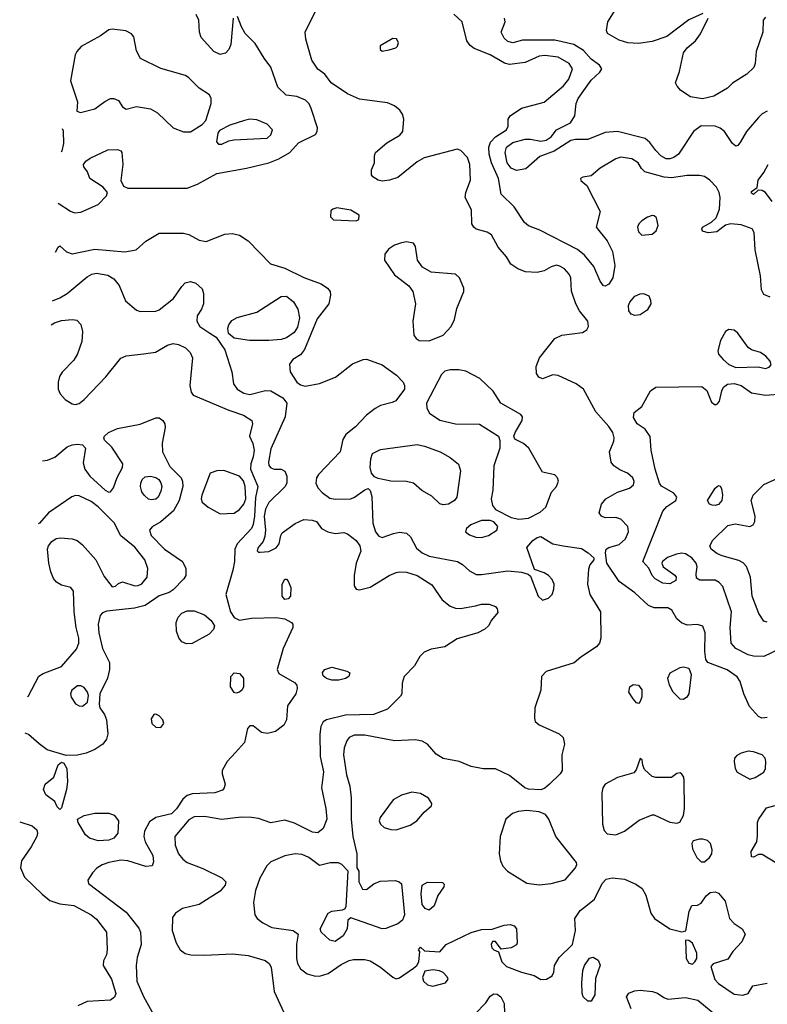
# Model space of a CAD drawing. Extents: x 1173079 to 1307053, y 522583 to 678478.
# Tile 197 of 256: x 1194884 to 1199175, y 605161 to 610817. Entities that reach past the tile are written whole.
import ezdxf

# ---------------------------------------------------------------- set-up
doc = ezdxf.new("R2010")
doc.units = 0

msp = doc.modelspace()

# ---------------------------------------------------------------- linework, layer by layer
at = {"layer": '0CON20XD'}
for points in [[(1198805, 610852), (1198725, 610815.4), (1198599.2, 610720.8), (1198515, 610690.8), (1198435, 610680), (1198373.6, 610683.6), (1198325, 610699.2), (1198257.7, 610737.7), (1198252, 610755), (1198260, 610805), (1198325, 610908)], [(1195105.4, 609762.9), (1195175, 609716.9), (1195198.3, 609708.3), (1195235, 609710.9), (1195335, 609756), (1195382.5, 609805), (1195387.5, 609825), (1195364.1, 609854.1), (1195287.5, 609905), (1195273.6, 609943.6), (1195252.3, 609972.3), (1195251.2, 609985), (1195263.3, 610005), (1195287.7, 610022.3), (1195389.7, 610070.3), (1195445, 610070.8), (1195464.1, 610064.1), (1195471.2, 610055), (1195476.9, 609985), (1195464.1, 609894.1), (1195480.5, 609860.5), (1195505, 609850), (1195845, 609849.3), (1195905, 609872), (1196015, 609932.8), (1196185.5, 609964.5), (1196315, 609995.4), (1196372, 610018), (1196434.3, 610055), (1196485, 610110), (1196581.7, 610158.3), (1196591.4, 610175), (1196593.1, 610195), (1196557.4, 610307.4), (1196545, 610334), (1196525, 610354.4), (1196475, 610375.6), (1196414.1, 610384.1), (1196365, 610430), (1196325.7, 610545), (1196286.4, 610596.4), (1196235, 610680), (1196178.1, 610738.1), (1196157.1, 610775), (1196135, 610836.2)], [(1196110, 610825), (1196096.9, 610675), (1196084.6, 610645.4), (1196065, 610624.4), (1196035, 610617.8), (1195998, 610635), (1195925, 610714.2), (1195915.4, 610745), (1195912.3, 610815), (1195896.3, 610846.3)], [(1197935, 609396.9), (1197895, 609373.9), (1197854.6, 609364.6), (1197787.9, 609367.9), (1197743.3, 609385), (1197703.2, 609413.2), (1197677.5, 609455), (1197630, 609510), (1197591.2, 609581.2), (1197567.3, 609597.3), (1197505, 609614.2), (1197490, 609625), (1197480, 609645), (1197476.7, 609725), (1197441.2, 609795), (1197444, 609825), (1197472.5, 609895), (1197467.5, 609985), (1197454.4, 610025), (1197416.5, 610066.5), (1197395, 610072.5), (1197206.3, 610023.7), (1197165, 610000.8), (1197055, 609910.6), (1197007.5, 609895), (1196965, 609890), (1196941.2, 609895), (1196911.2, 609915), (1196904, 609925), (1196904, 609955), (1196920, 609995), (1196920, 610035), (1196926.7, 610055), (1196990.7, 610109.3), (1197066, 610154), (1197083.3, 610175), (1197089.5, 610245), (1197081.1, 610275), (1197066.5, 610296.5), (1197035, 610321.5), (1196995, 610339.1), (1196835, 610360), (1196765, 610390.8), (1196672, 610455), (1196635, 610503.3), (1196595, 610532), (1196560.6, 610585), (1196525.9, 610705.9), (1196522.3, 610745), (1196582.5, 610865)], [(1199192.4, 609222.4), (1199155, 609239.2), (1199141.5, 609265), (1199135.3, 609344.7), (1199105.4, 609494.6), (1199100, 609595), (1199088.8, 609615), (1199025, 609637.9), (1198965.6, 609644.4), (1198935, 609636.2), (1198885, 609597.5), (1198835, 609592.9), (1198803, 609603), (1198798.8, 609615), (1198804, 609625), (1198855.5, 609654.5), (1198881.5, 609678.5), (1198901.2, 609728.8), (1198905.3, 609795), (1198899.6, 609825), (1198883.5, 609855), (1198845, 609895.5), (1198815.3, 609915.3), (1198785, 609922.7), (1198715, 609921.4), (1198625, 609908.6), (1198582.5, 609912.5), (1198472.3, 609942.3), (1198452.2, 609962.2), (1198433.1, 609995), (1198397.7, 610017.7), (1198335, 610027.1), (1198305, 610017.3), (1198216.2, 609963.8), (1198165, 609919.2), (1198117, 609913), (1198102.5, 609905), (1198104.1, 609894.1), (1198138.8, 609865), (1198216.2, 609715), (1198192.9, 609625), (1198256.7, 609546.7), (1198286, 609486), (1198300.4, 609405), (1198289.2, 609335), (1198265, 609296.9), (1198245, 609285.7), (1198235, 609288.6), (1198215, 609315.7), (1198179.8, 609399.8), (1198125.3, 609465.3), (1198086.5, 609496.5), (1197868.9, 609608.9), (1197805, 609633.1), (1197781.9, 609651.9), (1197722.8, 609742.8), (1197647.3, 609815), (1197631.7, 609905), (1197592.7, 609995), (1197578.8, 610045), (1197576.4, 610085), (1197586, 610114), (1197614.6, 610145), (1197679.1, 610185), (1197687.1, 610205), (1197688.2, 610245), (1197699.1, 610265), (1197765, 610308.1), (1197895, 610343.3), (1198005, 610437.5), (1198036.8, 610475), (1198056.2, 610535), (1198037.3, 610565), (1197975, 610601.4), (1197898, 610612), (1197865, 610606.7), (1197785, 610571.2), (1197695, 610560.2), (1197667.5, 610567.5), (1197585, 610614.7), (1197491.9, 610651.9), (1197468.9, 610668.9), (1197450.4, 610695), (1197424.3, 610805), (1197375, 610848.5)], [(1199165, 610831.2), (1199152, 610815), (1199148.8, 610745), (1199110.8, 610635), (1199105.7, 610565), (1199097.6, 610542.4), (1199056.6, 610503.4), (1198975, 610451.4), (1198946.2, 610423.8), (1198868, 610378), (1198802.4, 610362.4), (1198735, 610374.4), (1198679.4, 610409.4), (1198657.1, 610435), (1198648.9, 610455), (1198670.5, 610519.5), (1198694, 610626), (1198715.3, 610654.7), (1198762.2, 610695), (1198791.9, 610735), (1198836, 610825)], [(1197951.2, 610061.2), (1197869.1, 610030.9), (1197789.1, 609960.9), (1197735, 609950.5), (1197705, 609963.5), (1197681.2, 609995), (1197669.8, 610055), (1197677.3, 610085), (1197715, 610112.3), (1197785, 610131.1), (1197815, 610131.6), (1197875, 610119.6), (1197905.4, 610124.6), (1197935.4, 610144.6), (1197965, 610184.3), (1198045.4, 610224.6), (1198070.5, 610265), (1198078.8, 610335), (1198089.2, 610365), (1198165, 610470), (1198214, 610515), (1198226, 610535), (1198212.5, 610555), (1198165, 610589.5), (1198119.9, 610639.9), (1198065, 610674.2), (1197955, 610700), (1197770.5, 610699.5), (1197715, 610683.5), (1197685, 610692.2), (1197665, 610710), (1197648.1, 610745), (1197670, 610805), (1197667.1, 610825)], [(1195825, 610171.9), (1195865, 610172.9), (1195932, 610215), (1195952.4, 610237.6), (1195982.9, 610335), (1195982.5, 610365), (1195973.8, 610385), (1195915, 610424), (1195855, 610483.8), (1195835.7, 610495.7), (1195695, 610536), (1195576.7, 610595), (1195555, 610637.5), (1195539.1, 610719.1), (1195526.2, 610735), (1195493.5, 610753.5), (1195415, 610763.1), (1195395, 610759.4), (1195348.6, 610725), (1195237.8, 610662.2), (1195211.5, 610635), (1195202.5, 610615), (1195175.7, 610465), (1195216, 610345), (1195211.2, 610291.2), (1195233.6, 610283.6), (1195315, 610304.3), (1195372.8, 610347.2), (1195405, 610364.2), (1195425, 610364.2), (1195452, 610352), (1195475, 610316.7), (1195495, 610303.3), (1195555, 610318), (1195634.4, 610304.4), (1195675, 610282.5), (1195765, 610195.6), (1195825, 610171.9)], [(1196965, 610636.7), (1197005, 610644), (1197042.5, 610655), (1197053.3, 610665), (1197058, 610685), (1197047.3, 610707.3), (1197025, 610708.8), (1196952.7, 610667.3), (1196953.8, 610645), (1196965, 610636.7)], [(1199175, 610290.9), (1199145, 610275.4), (1199124.3, 610255.7), (1199055.6, 610175), (1199022, 610115), (1199005, 610094), (1198995, 610091.2), (1198975, 610106.2), (1198928.9, 610175), (1198905, 610194.6), (1198875, 610205.3), (1198795, 610208), (1198750.5, 610175), (1198665.8, 610045), (1198638.8, 610025), (1198615, 610017.5), (1198595, 610017.8), (1198564.7, 610034.7), (1198534.4, 610065), (1198501.5, 610111.5), (1198474, 610134), (1198315, 610173.8), (1198245, 610169.1), (1198145, 610129.5), (1198075, 610128.9), (1198047.6, 610122.4), (1197951.2, 610061.2)], [(1196025, 610101.2), (1196045, 610102), (1196085, 610122), (1196113, 610127), (1196303.6, 610136.4), (1196326.5, 610155), (1196334.5, 610185), (1196305, 610216.5), (1196245, 610241.9), (1196205, 610245.6), (1196175, 610238.1), (1196089.8, 610210.2), (1196030.3, 610179.7), (1196022, 610165), (1196013.3, 610115), (1196025, 610101.2)], [(1195122.6, 610058.9), (1195127, 610063), (1195138.2, 610105), (1195135, 610177.5), (1195130.2, 610190)], [(1199203.5, 609773.5), (1199165, 609823.8), (1199145, 609836.7), (1199121.7, 609838.3), (1199095, 609813.3), (1199085, 609820), (1199085, 609830), (1199117.5, 609852.5), (1199122, 609895), (1199155, 609938.8), (1199180, 609985)], [(1196815, 609662.5), (1196830, 609670), (1196832.5, 609695), (1196785, 609723.8), (1196705, 609736.2), (1196680.5, 609729.5), (1196670.5, 609719.5), (1196668.8, 609685), (1196685, 609666.7), (1196815, 609662.5)], [(1198455, 609580), (1198515, 609584.3), (1198537.5, 609605), (1198547.8, 609635), (1198538.3, 609678.3), (1198525, 609691.2), (1198515, 609692), (1198487, 609683), (1198455, 609662.5), (1198438.1, 609645), (1198430.5, 609625), (1198435, 609598.8), (1198455, 609580)], [(1195089.1, 609481.4), (1195105, 609510), (1195115, 609517.5), (1195153.1, 609483.1), (1195185, 609471.5), (1195315, 609498.7), (1195487.4, 609482.6), (1195552.5, 609495), (1195608.8, 609545), (1195685, 609591.4), (1195825, 609591.1), (1195855, 609582.2), (1195915, 609550.9), (1195955, 609542.9), (1196062.5, 609585), (1196105, 609589.1), (1196145, 609579.1), (1196195, 609547.5), (1196324.2, 609414.2), (1196405, 609390), (1196515, 609336), (1196615, 609299.1), (1196650.5, 609275), (1196665.6, 609255), (1196667.8, 609235), (1196658.5, 609185), (1196590.9, 609099.1), (1196518.1, 608921.9), (1196495, 608892.5), (1196452, 608865), (1196432.2, 608837.8), (1196436.7, 608795), (1196475.3, 608735.3), (1196495, 608720), (1196522.4, 608712.4), (1196605, 608726.8), (1196695.9, 608764.1), (1196795, 608840.4), (1196855, 608865.6), (1196875, 608866.5), (1196965.2, 608835.2), (1197047.5, 608775), (1197084.6, 608734.6), (1197093.3, 608715), (1197092.5, 608695), (1197042.3, 608627.7), (1197022.9, 608617.1), (1196955, 608600.2), (1196925, 608583.9), (1196874, 608545), (1196812, 608478), (1196755.6, 608435), (1196739.1, 608405), (1196724.4, 608335), (1196598.9, 608205), (1196588.2, 608185), (1196584.6, 608155), (1196595, 608127.1), (1196620.6, 608100.6), (1196665, 608069.3), (1196695, 608062.4), (1196785, 608065.3), (1196806.2, 608073.8), (1196865, 608117.1), (1196885, 608123.8), (1196895, 608113.3), (1196905, 608077.5), (1196910.3, 607925), (1196926, 607875), (1196945, 607851.1), (1196965, 607842.7), (1197030, 607865), (1197065, 607873.1), (1197105, 607867.5), (1197127.2, 607847.2), (1197162.1, 607782.1), (1197193.8, 607753.8), (1197235, 607734.8), (1197396, 607705), (1197425, 607687.8), (1197465, 607650.5), (1197505, 607630.8), (1197535, 607629.3), (1197685, 607651.2), (1197765, 607643.6), (1197802.5, 607632.5), (1197815, 607620), (1197859.4, 607505), (1197885, 607481.8), (1197918.6, 607495), (1197939.4, 607515), (1197950, 607545), (1197951.5, 607575), (1197941.1, 607601.1), (1197919.5, 607625), (1197895, 607640), (1197839.4, 607659.4), (1197795.8, 607785), (1197829.2, 607825), (1197855, 607843.1), (1197875, 607848.9), (1197945, 607806.2), (1198004, 607794), (1198108.7, 607778.7), (1198147.5, 607755), (1198180, 607725), (1198180, 607715), (1198156.7, 607685), (1198148.8, 607661.2), (1198142.5, 607575), (1198155.7, 607515), (1198217.8, 607415), (1198220, 607265), (1198211.2, 607235), (1198193.8, 607215), (1198104, 607155), (1198067, 607123), (1197906.4, 607073.6), (1197878.6, 607045), (1197874.4, 606965), (1197841.1, 606865), (1197838.8, 606805), (1197843.3, 606785), (1197865, 606766.2), (1197981.2, 606715), (1198003, 606693), (1198010.8, 606655), (1197996, 606595), (1197998, 606505), (1197986, 606485), (1197925.8, 606425), (1197898.1, 606401.9), (1197875, 606393.6), (1197805, 606397.9), (1197784, 606405), (1197696.2, 606476.2), (1197615, 606513.1), (1197544.3, 606514.3), (1197475, 606527.5), (1197405.7, 606555.7), (1197313.8, 606573.8), (1197275, 606597.1), (1197224, 606655), (1197195, 606672.9), (1197155, 606679.5), (1197035, 606674.6), (1196865, 606707.1), (1196803.4, 606706.6), (1196776, 606694), (1196761.8, 606675), (1196747.3, 606635), (1196742.9, 606595), (1196759.2, 606479.2), (1196779.2, 606415), (1196787, 606347), (1196787.3, 606225), (1196796.2, 606125), (1196819.2, 606025), (1196820, 605945), (1196830, 605925), (1196830, 605865), (1196851.7, 605821.7), (1196875, 605820), (1196915.9, 605854.1), (1196952.2, 605867.8), (1197038.3, 605871.7), (1197062.5, 605865), (1197075, 605852.5), (1197092.9, 605675), (1197082, 605645), (1197055, 605624.2), (1196985, 605595.8), (1196965, 605594.3), (1196785, 605657.5), (1196767.5, 605645), (1196764, 605595), (1196740.8, 605555), (1196695, 605521.4), (1196665, 605529.4), (1196614, 605575), (1196608, 605595), (1196655, 605683.8), (1196675, 605695.8), (1196737, 605703), (1196750, 605710), (1196757, 605723), (1196770, 605925), (1196733.9, 605963.9), (1196714.1, 605974.1), (1196665.6, 605974.4), (1196605, 605958.6), (1196543.3, 606005), (1196505, 606022.5), (1196465, 606025.4), (1196405, 606014.6), (1196325, 605979.1), (1196303.5, 605956.5), (1196262.4, 605885), (1196238.5, 605815), (1196226.8, 605746.8), (1196232.9, 605675), (1196247.1, 605655), (1196279.2, 605629.2), (1196332.1, 605602.1), (1196454.2, 605584.2), (1196482.5, 605565), (1196473.6, 605506.4), (1196473.8, 605425), (1196479.5, 605395), (1196495.7, 605365), (1196535, 605336.7), (1196575, 605324.4), (1196605, 605322.5), (1196655, 605338.1), (1196730, 605390), (1196775, 605412.9), (1196800.9, 605419.1), (1196865, 605419.4), (1196895, 605410), (1196955, 605374.4), (1197025, 605316.9), (1197045, 605307.1), (1197065, 605312.5), (1197145, 605369.2), (1197163.8, 605385), (1197174.1, 605405.9), (1197180, 605465), (1197172.5, 605475), (1197185, 605490), (1197208.3, 605468.3), (1197295, 605462.5), (1197332.5, 605505), (1197475, 605574.2), (1197535, 605590), (1197595, 605592.5), (1197665, 605615.7), (1197698.8, 605618.8), (1197722.3, 605612.3), (1197736.2, 605595), (1197740, 605515), (1197735, 605503.3), (1197705, 605485.8), (1197648.3, 605478.3), (1197615, 605522.5), (1197598.3, 605521.7), (1197590, 605505), (1197593.8, 605485), (1197605, 605473.3), (1197633, 605463), (1197651.4, 605405), (1197678.7, 605378.7), (1197765, 605345.3), (1197837.4, 605327.4), (1197875, 605304.4), (1197907.5, 605305), (1197941.2, 605325), (1197950, 605345), (1197953.8, 605385), (1197979.5, 605430.5), (1198056.7, 605505), (1198074.4, 605585), (1198070.9, 605655), (1198100.5, 605699.5), (1198132.7, 605725), (1198184.1, 605765.9), (1198228.2, 605855), (1198250.5, 605879.5), (1198285, 605887.5), (1198355, 605880), (1198421.3, 605851.3), (1198456.8, 605826.8), (1198477.6, 605787.6), (1198507.5, 605685), (1198527.5, 605655), (1198615, 605595.6), (1198685, 605577.5), (1198707, 605583), (1198727.5, 605695), (1198741.7, 605728.3), (1198775, 605730), (1198795, 605742.5), (1198823.8, 605785), (1198846.9, 605803.1), (1198875, 605806.7), (1198895, 605800), (1198933.1, 605753.1), (1198958.5, 605655), (1198985, 605625.4), (1199030, 605595), (1199048.6, 605565), (1199029.4, 605520.6), (1198976.7, 605465), (1198949.3, 605420.7), (1198865, 605393.3), (1198851.7, 605378.3), (1198873.6, 605303.6), (1198895, 605280.8), (1198985, 605220), (1199035, 605214.4), (1199065, 605224), (1199092.3, 605267.7), (1199175, 605281.8)], [(1197235, 608972.2), (1197315, 609005.5), (1197361.3, 609055), (1197380, 609095), (1197392.4, 609157.6), (1197433.1, 609255), (1197433.1, 609275), (1197408.1, 609335), (1197385, 609354.3), (1197245, 609366.7), (1197195.4, 609395.4), (1197167.1, 609435), (1197155.8, 609515), (1197145, 609532.5), (1197105, 609540), (1197075, 609536), (1197035, 609522.5), (1197000.9, 609499.1), (1196980.3, 609469.7), (1196977.5, 609435), (1197035, 609350.8), (1197117.4, 609287.4), (1197140.8, 609255), (1197155.7, 609185), (1197140, 609085), (1197146.7, 609005), (1197160, 608985), (1197177.5, 608975), (1197235, 608972.2)], [(1195072.9, 609201.8), (1195115, 609218.5), (1195156.4, 609245), (1195270.6, 609339.4), (1195298, 609355), (1195325, 609360.8), (1195389.2, 609349.2), (1195425, 609328.1), (1195455, 609290), (1195491.9, 609201.9), (1195555, 609147.5), (1195575, 609140), (1195665, 609142.5), (1195685, 609150), (1195767.5, 609215), (1195814.4, 609285), (1195834.6, 609305.4), (1195865, 609312.9), (1195895, 609304.3), (1195931.7, 609271.7), (1195940, 609245), (1195938.8, 609185), (1195928, 609155), (1195902.9, 609115), (1195900, 609085), (1195918.6, 609055), (1195975.5, 609015.5), (1196012.7, 608992.7), (1196061.2, 608921.2), (1196101.9, 608795), (1196111.9, 608725), (1196131.4, 608695), (1196171.5, 608671.5), (1196205, 608663.2), (1196295, 608686.6), (1196325, 608685.3), (1196395, 608644.7), (1196416.8, 608615), (1196406.9, 608535), (1196325, 608352), (1196311.6, 608275), (1196315, 608256), (1196325, 608242.5), (1196345, 608235.6), (1196385, 608235.8), (1196405, 608224), (1196417.1, 608195), (1196416.9, 608155), (1196406.6, 608133.4), (1196315, 608044), (1196294.2, 608005.8), (1196286.7, 607965), (1196294.8, 607885.2), (1196292, 607848), (1196281.3, 607818.7), (1196252.9, 607785), (1196246.7, 607766.7), (1196255, 607758.8), (1196265, 607759.2), (1196315, 607762.3), (1196356.4, 607783.6), (1196373.7, 607806.3), (1196382.5, 607855), (1196390.8, 607869.2), (1196465, 607923.2), (1196515, 607945.5), (1196562.7, 607942.7), (1196587.5, 607935), (1196616.7, 607895), (1196652.5, 607875), (1196695, 607865.7), (1196745, 607871.1), (1196765, 607864.5), (1196814.6, 607825), (1196836.8, 607795), (1196842.3, 607765), (1196815.6, 607695), (1196803.3, 607625), (1196804, 607565), (1196815, 607546.7), (1196835, 607542), (1196895, 607557.8), (1197005.5, 607624.5), (1197045, 607640.8), (1197065, 607645.7), (1197105, 607643.3), (1197165, 607624.5), (1197250.5, 607570.5), (1197308.2, 607485), (1197355, 607447.7), (1197385, 607436.9), (1197415, 607434.6), (1197499.4, 607450.6), (1197535, 607460), (1197579.5, 607459.5), (1197615, 607446.2), (1197625, 607432.5), (1197628.3, 607411.7), (1197592.5, 607367.5), (1197575.6, 607334.4), (1197554.4, 607315.6), (1197514.5, 607295.5), (1197395, 607260.4), (1197325, 607214), (1197245, 607200.4), (1197205, 607184.4), (1197180.3, 607159.7), (1197150, 607105), (1197090, 607045), (1197080, 607005), (1197077.1, 606945), (1197069.7, 606930.3), (1196995, 606857.1), (1196915, 606826.2), (1196755, 606822.2), (1196645.5, 606794.5), (1196625, 606783.8), (1196613.4, 606756.6), (1196607.4, 606712.6), (1196608.8, 606585), (1196627, 606497), (1196616.8, 606405), (1196641.4, 606285), (1196646.8, 606225), (1196625, 606170.8), (1196595, 606146.7), (1196565, 606150.5), (1196462, 606202), (1196405, 606218.1), (1196325, 606203.3), (1196255, 606228.1), (1196215, 606234.5), (1196155, 606235.4), (1196045, 606221.8), (1195945, 606239.6), (1195885, 606237.5), (1195855, 606220.9), (1195775.5, 606125), (1195776.5, 606075), (1195796.2, 606026.2), (1195820.8, 605995), (1195846.3, 605976.3), (1195935, 605942.2), (1196045, 605887.5), (1196066.9, 605865), (1196063.3, 605845), (1196035, 605811.1), (1195915, 605733.8), (1195818.3, 605711.7), (1195778.8, 605685), (1195760.5, 605659.5), (1195758.8, 605585), (1195781.9, 605515), (1195804.6, 605474.6), (1195833.8, 605453.8), (1195866.2, 605446.2), (1195945, 605442.9), (1196105, 605450.9), (1196195, 605440.9), (1196292.6, 605412.6), (1196315.3, 605395.3), (1196327.1, 605375), (1196345.3, 605235.3), (1196400, 605115)], [(1199175, 606808), (1199144.2, 606804.2), (1199124.1, 606814.1), (1199072.6, 606872.6), (1199039.5, 606945), (1199019.5, 607015), (1199002.1, 607042.1), (1198945, 607082.1), (1198834.4, 607124.4), (1198821.7, 607141.7), (1198817.4, 607187.4), (1198818.5, 607295), (1198805, 607332.9), (1198775, 607342.7), (1198715, 607338.9), (1198681.9, 607351.9), (1198655.7, 607375.7), (1198627.5, 607425), (1198605, 607439.2), (1198525, 607438.4), (1198492.3, 607452.3), (1198415.6, 607525), (1198325, 607588.9), (1198254.2, 607695), (1198246.2, 607755), (1198250, 607775), (1198265, 607785.8), (1198325, 607803.1), (1198360.4, 607835), (1198378.9, 607875), (1198373.8, 607905), (1198335, 607948.5), (1198305, 607956.7), (1198245, 607955.7), (1198224, 607965), (1198210, 607985), (1198223.8, 608035), (1198249.2, 608065), (1198315, 608102.3), (1198384.6, 608125.4), (1198407.5, 608145), (1198411.4, 608165), (1198404.2, 608185), (1198372, 608212), (1198329.3, 608230.7), (1198293.6, 608253.6), (1198279.2, 608275), (1198270, 608335), (1198294.7, 608395.3), (1198296.8, 608415), (1198287.7, 608445), (1198265, 608481.1), (1198190, 608565), (1198119.5, 608695), (1198077.8, 608725), (1197975, 608774.1), (1197945, 608776.1), (1197883.9, 608753.9), (1197863.1, 608763.1), (1197849.6, 608785), (1197848.9, 608825), (1197867.1, 608875), (1197956.4, 608985), (1197995.3, 609004.7), (1198115, 609019.4), (1198138.6, 609035), (1198148.5, 609055), (1198144.4, 609085), (1198096.5, 609145), (1198076.4, 609185), (1198052.1, 609257.9), (1198047.5, 609335), (1198038.5, 609355), (1198011.1, 609385), (1197985, 609401.5), (1197965, 609406.9), (1197935, 609396.9)], [(1198415, 609117.5), (1198394.6, 609124.6), (1198380, 609145), (1198378.2, 609175), (1198385.5, 609195), (1198415, 609228.1), (1198445, 609243.1), (1198465, 609244.2), (1198495, 609230), (1198505.5, 609205.5), (1198506.5, 609185), (1198485, 609148.9), (1198445, 609121.2), (1198415, 609117.5)], [(1196203.7, 608973.7), (1196115, 608986.7), (1196083.3, 609015), (1196078.8, 609045), (1196083.8, 609065), (1196100.9, 609089.1), (1196132.9, 609107.1), (1196245, 609136.8), (1196385, 609227.5), (1196415, 609228.9), (1196455, 609196.9), (1196480.9, 609155), (1196489.7, 609105), (1196479, 609051), (1196459.6, 609020.4), (1196415, 608990.4), (1196385, 608980.6), (1196315, 608974.7), (1196203.7, 608973.7)], [(1195064.6, 609063.4), (1195084.3, 609075), (1195125, 609089.6), (1195185.6, 609095.6), (1195211.3, 609091.3), (1195235.4, 609065.4), (1195245.3, 609025.3), (1195241.7, 608968.3), (1195215, 608898), (1195195, 608860.8), (1195128.3, 608791.7), (1195113.4, 608766.6), (1195105.5, 608734.5), (1195104.4, 608695), (1195116.9, 608666.9), (1195145.3, 608635.3), (1195185, 608610.4), (1195205, 608607.5), (1195225, 608613.2), (1195255, 608635.5), (1195379.5, 608765), (1195465, 608871.9), (1195495, 608885.6), (1195595, 608896.9), (1195663.2, 608906.8), (1195733.3, 608946.7), (1195765, 608956.5), (1195795, 608950.5), (1195835, 608931.5), (1195862.5, 608905), (1195875.5, 608875), (1195860.8, 608715), (1195868.3, 608678.3), (1195880.5, 608660.5), (1196083.7, 608573.7), (1196168.6, 608545), (1196215.8, 608515), (1196220.6, 608495), (1196203.3, 608425), (1196222.3, 608382.3), (1196230, 608345), (1196225, 608306.2), (1196210.9, 608265), (1196209.4, 608235), (1196250.5, 608135), (1196238, 608072), (1196232.5, 607965), (1196225, 607918), (1196215, 607894.4), (1196132.9, 607807.1), (1196118.9, 607775), (1196116.8, 607705), (1196108.2, 607655), (1196066.4, 607515), (1196094.2, 607415), (1196115, 607383.8), (1196145, 607367.9), (1196215, 607379.4), (1196355, 607382.5), (1196405, 607375.8), (1196444.2, 607354.2), (1196451.2, 607345), (1196452, 607325), (1196395.8, 607205), (1196361.2, 607085), (1196371.2, 607061.2), (1196460.6, 607010.6), (1196474.3, 606994.3), (1196477.5, 606975), (1196468.9, 606945), (1196422.1, 606875), (1196415.4, 606795), (1196400.9, 606765), (1196351.5, 606728.5), (1196306, 606716), (1196272.9, 606722.9), (1196225, 606760), (1196205, 606761.2), (1196192.5, 606745), (1196174.5, 606665.5), (1196122.4, 606607.6), (1196075.6, 606555), (1196045.6, 606505), (1196045.6, 606485), (1196062.9, 606425), (1196058.6, 606405), (1196047.9, 606392.1), (1196005, 606376.4), (1195875, 606370), (1195845, 606360.4), (1195820, 606340), (1195785, 606284.6), (1195755, 606254.7), (1195665, 606233.5), (1195629.9, 606210.1), (1195601.3, 606155), (1195596.7, 606125), (1195604.6, 606095), (1195648.1, 606015), (1195651.2, 605978.8), (1195644, 605956), (1195607.3, 605952.7), (1195505, 605986.2), (1195465, 605989.3), (1195395, 605976), (1195357.7, 605962.3), (1195326.9, 605943.1), (1195302.8, 605917.2), (1195275.8, 605875), (1195278.6, 605855), (1195495, 605690.5), (1195568, 605598), (1195578, 605575), (1195581.8, 605505), (1195559.2, 605430.8), (1195551.9, 605385), (1195555.9, 605295), (1195595, 605205.7), (1195681.7, 605051.7)], [(1199165, 608814.2), (1199185, 608821.2), (1199196.7, 608835), (1199191.2, 608855), (1199166.2, 608885), (1199136.2, 608905), (1199085, 608920.8), (1199065, 608934.6), (1199005, 609017.1), (1198985, 609032.9), (1198955, 609038.2), (1198934.7, 609025.3), (1198907.3, 608975), (1198890.5, 608915), (1198895.5, 608895), (1198921.5, 608865), (1198955, 608837.1), (1198995, 608820), (1199123, 608823), (1199165, 608814.2)], [(1197748.5, 607948.5), (1197805, 607953.7), (1197871.9, 607988.1), (1197904, 608016), (1197936.5, 608103.5), (1197965.5, 608135), (1197976.3, 608166.3), (1197971.4, 608185), (1197955, 608202.5), (1197885, 608217.5), (1197806.6, 608356.6), (1197775, 608382.9), (1197730, 608405), (1197724.1, 608414.1), (1197721.2, 608425), (1197728, 608445), (1197768, 608515), (1197770, 608535), (1197759.7, 608549.7), (1197646.2, 608615), (1197602.4, 608682.4), (1197525, 608756.5), (1197445, 608797.5), (1197405.3, 608805.3), (1197355, 608805.3), (1197325, 608797.5), (1197305, 608778.2), (1197219.2, 608615), (1197220.9, 608585), (1197237.1, 608557.1), (1197295.7, 608515.7), (1197385, 608495.3), (1197523.6, 608493.6), (1197632.5, 608425), (1197640.7, 608400.7), (1197640, 608355), (1197606.2, 608255), (1197599.2, 608115), (1197590, 608065), (1197597, 608027), (1197614.2, 608004.2), (1197705, 607957.5), (1197748.5, 607948.5)], [(1199295, 607226.2), (1199155, 607158.5), (1199095, 607160.4), (1199065, 607168), (1198994.4, 607204.4), (1198967.1, 607235), (1198961.1, 607325), (1198970.4, 607415), (1198920.7, 607560.8), (1198899.4, 607585), (1198875, 607597.5), (1198827, 607597), (1198787.3, 607597.3), (1198769.5, 607609.5), (1198765.9, 607634.1), (1198771.9, 607675), (1198766.5, 607695), (1198742.7, 607725), (1198705, 607749.6), (1198685, 607752.7), (1198654, 607746), (1198602.8, 607727.2), (1198573.8, 607705), (1198568.8, 607695), (1198576.7, 607675), (1198645, 607626), (1198651.2, 607615), (1198650, 607595), (1198615, 607575.8), (1198575, 607580.8), (1198532, 607605), (1198515, 607623.8), (1198495.6, 607665.6), (1198461.2, 607705), (1198575.4, 607994.6), (1198599.2, 608020.8), (1198649.2, 608055), (1198655.7, 608075), (1198637.9, 608097.9), (1198568.3, 608138.3), (1198556, 608155), (1198530.5, 608235), (1198508.6, 608345), (1198503.2, 608423.2), (1198474.5, 608464.5), (1198428.1, 608495), (1198407.7, 608532.3), (1198410, 608560), (1198455, 608595.8), (1198505, 608684.2), (1198535, 608705.4), (1198799.5, 608709.5), (1198827.6, 608687.6), (1198855, 608620), (1198875, 608605.6), (1198889.2, 608610.8), (1198900.5, 608625), (1198913.5, 608685), (1198924.1, 608705.9), (1198947.3, 608722.7), (1198985, 608727), (1199024.8, 608714.8), (1199085, 608672.7), (1199165, 608660), (1199235, 608666.2)], [(1195015.3, 608283), (1195043.9, 608286.1), (1195085.4, 608304.6), (1195156.3, 608363.7), (1195185, 608375.6), (1195215, 608379.4), (1195245, 608374), (1195262, 608355), (1195248.5, 608271.5), (1195257.9, 608235), (1195286.4, 608195), (1195375, 608113.6), (1195395, 608102.7), (1195405, 608104.5), (1195422.7, 608127.3), (1195443, 608187), (1195474.5, 608245), (1195476.2, 608265), (1195412.4, 608362.4), (1195371.2, 608401.2), (1195366.2, 608415), (1195371.2, 608425), (1195393.8, 608445), (1195445, 608468.2), (1195576.2, 608493.8), (1195665, 608529.2), (1195685, 608529.2), (1195706, 608515), (1195718, 608495), (1195720, 608475), (1195701.5, 608385), (1195704.6, 608335), (1195745, 608250.9), (1195810.8, 608185), (1195818.9, 608165), (1195820, 608135), (1195798.6, 608055), (1195766.1, 607995), (1195695, 607932.7), (1195645, 607904.4), (1195628.6, 607885), (1195637.8, 607855), (1195715, 607775.5), (1195819.2, 607705), (1195837.5, 607665), (1195838, 607625), (1195826, 607605), (1195765, 607541.4), (1195742.6, 607527.4), (1195685, 607507.5), (1195605, 607452.2), (1195543.2, 607436.8), (1195385, 607419.3), (1195359.8, 607410.2), (1195345.6, 607395), (1195334.7, 607345.3), (1195339.1, 607295), (1195358.8, 607205), (1195400, 607125), (1195400, 607085), (1195387.5, 607035), (1195344, 606945), (1195340, 606885), (1195344, 606865), (1195370.8, 606825), (1195381.9, 606795), (1195390.5, 606715), (1195382.5, 606685), (1195360.6, 606655), (1195315, 606625.4), (1195266.1, 606603.9), (1195215, 606591.5), (1195151.2, 606591.2), (1195042.7, 606622.7), (1194995, 606656.7), (1194935, 606711.2), (1194916.5, 606719.5)], [(1197315, 608030), (1197295, 608035.5), (1197250.5, 608080.5), (1197192.5, 608112.5), (1197143.8, 608155), (1197105, 608163.8), (1197015, 608166.4), (1196941.2, 608181.2), (1196920.9, 608190.9), (1196902.9, 608212.9), (1196896.4, 608245), (1196898.9, 608295), (1196910, 608325), (1196955, 608348.1), (1197165, 608377.3), (1197208.1, 608368.1), (1197296.7, 608335), (1197355, 608302.5), (1197403.3, 608263.3), (1197414.5, 608225), (1197392.5, 608075), (1197380.6, 608055), (1197345, 608034.7), (1197315, 608030)], [(1196035, 607978.2), (1196115, 607981.9), (1196146.4, 608003.6), (1196170, 608035), (1196182.5, 608065), (1196178.9, 608135), (1196168.5, 608168.5), (1196145.7, 608195.7), (1196055, 608227.1), (1196015, 608225.8), (1195977.7, 608212.3), (1195930.4, 608085), (1195926.2, 608065), (1195931.8, 608045), (1195965, 608017.1), (1196035, 607978.2)], [(1195638.3, 608058.3), (1195623.6, 608063.6), (1195598, 608085), (1195585.5, 608105.5), (1195576.9, 608135), (1195578.6, 608155), (1195587.5, 608175), (1195605, 608190.6), (1195635, 608194.5), (1195665, 608187.7), (1195682.5, 608175), (1195695, 608155.7), (1195699.3, 608135), (1195695, 608108.8), (1195679.4, 608075), (1195665, 608061.9), (1195638.3, 608058.3)], [(1199175, 607355.6), (1199155, 607361.4), (1199126.1, 607406.1), (1199087.3, 607505), (1199079.5, 607615), (1199056.1, 607676.1), (1199036.9, 607696.9), (1199011.2, 607711.2), (1198916.4, 607736.4), (1198885, 607751.1), (1198853.5, 607775), (1198845.6, 607795), (1198861.9, 607828.1), (1198947.8, 607912.2), (1198990.3, 607920.3), (1199075, 607906), (1199094.2, 607915.8), (1199104.2, 607935), (1199105.6, 607965), (1199081.9, 608055), (1199094.4, 608085), (1199155, 608146.5), (1199295, 608210.9)], [(1198875, 608025.7), (1198858.6, 608028.6), (1198843.3, 608035), (1198831.2, 608055), (1198875, 608126), (1198895, 608142), (1198905, 608138), (1198912.5, 608125), (1198918.1, 608085), (1198914.3, 608055), (1198895, 608031.4), (1198875, 608025.7)], [(1194929.8, 606929.7), (1194935, 606933.3), (1194994.5, 607045.5), (1195018.3, 607061.7), (1195125, 607101.5), (1195209.5, 607200.5), (1195224.1, 607235), (1195224, 607265), (1195208.2, 607325), (1195196.5, 607415), (1195193.8, 607535), (1195177.5, 607555), (1195125, 607568.6), (1195095.4, 607585.4), (1195077.8, 607607.8), (1195063.5, 607645), (1195051.5, 607695), (1195044.4, 607775), (1195049.4, 607795), (1195069.5, 607820.5), (1195094.1, 607835.9), (1195119.2, 607840.8), (1195185, 607835.3), (1195214.8, 607824.8), (1195245, 607801.2), (1195321.2, 607715), (1195368.8, 607618.8), (1195415, 607560), (1195435, 607562.5), (1195451.7, 607578.3), (1195475, 607587.5), (1195544.1, 607565.9), (1195565, 607566.5), (1195585, 607576.5), (1195615.4, 607615), (1195618.7, 607665), (1195602.3, 607715), (1195545, 607786.8), (1195465, 607852.2), (1195425.9, 607925.9), (1195335, 608019.2), (1195295, 608050.3), (1195225, 608081.2), (1195205, 608084.5), (1195183, 608077), (1195050, 607985), (1194998, 607925), (1194992.5, 607921.7)], [(1197535, 607843.3), (1197575, 607854.2), (1197622.5, 607885), (1197627.5, 607905), (1197605, 607932.5), (1197585, 607940), (1197535, 607940), (1197473.8, 607915), (1197448.8, 607895), (1197443.8, 607875), (1197465, 607858), (1197502.5, 607845), (1197535, 607843.3)], [(1196405, 607486.7), (1196391.2, 607505), (1196390, 607575), (1196405, 607602.5), (1196415, 607602.5), (1196425, 607592.5), (1196440, 607555), (1196437.5, 607505), (1196425, 607490), (1196405, 607486.7)], [(1195841.6, 607231.6), (1195815, 607243.3), (1195796.6, 607266.6), (1195783.8, 607305), (1195782.3, 607355), (1195793.5, 607385), (1195815, 607408.1), (1195845, 607421.5), (1195885, 607420.5), (1195945, 607397.5), (1195983.3, 607365), (1196002.2, 607335), (1195995.7, 607315), (1195971.9, 607288.1), (1195875, 607234.1), (1195841.6, 607231.6)], [(1196715, 607023.8), (1196675, 607023.8), (1196645, 607032.2), (1196625, 607048.8), (1196622.1, 607067.9), (1196636.2, 607085), (1196675, 607097.5), (1196761.2, 607075), (1196778.8, 607065), (1196774, 607045), (1196755, 607033.3), (1196715, 607023.8)], [(1198695, 606911.2), (1198675, 606913.8), (1198635, 606953.3), (1198614, 606995), (1198604, 607035), (1198617.5, 607065), (1198675, 607096.7), (1198695, 607100), (1198725, 607092.5), (1198738, 607055), (1198724.2, 606945), (1198713.8, 606925), (1198695, 606911.2)], [(1196125, 606948), (1196115, 606952), (1196094.3, 606985), (1196095.8, 607044.2), (1196115, 607065.8), (1196145, 607062), (1196169.2, 607035), (1196169.2, 606985), (1196161.7, 606968.3), (1196145, 606953.8), (1196125, 606948)], [(1195245, 606874.2), (1195273.6, 606896.4), (1195280, 606935), (1195273.8, 606955), (1195255, 606981.2), (1195235, 606990.8), (1195215, 606991.4), (1195183.3, 606965), (1195176.7, 606945), (1195178.9, 606925), (1195205, 606886.2), (1195225, 606876), (1195245, 606874.2)], [(1198435, 606890), (1198425, 606893.3), (1198405, 606916.2), (1198380, 606955), (1198385.9, 606984.1), (1198405, 606998), (1198436.7, 606995), (1198455, 606967.5), (1198455, 606927.5), (1198445, 606900), (1198435, 606890)], [(1195695, 606751.1), (1195711.5, 606775), (1195705.4, 606795), (1195685, 606818.1), (1195665, 606828), (1195655, 606826.2), (1195638.3, 606801.7), (1195642.2, 606775), (1195665, 606752.5), (1195695, 606751.1)], [(1199075, 606454.4), (1199105, 606463.3), (1199154.3, 606495), (1199165.5, 606515), (1199166.4, 606555), (1199162.2, 606575), (1199145, 606593.3), (1199095, 606611.8), (1199065, 606614.5), (1199025.4, 606604.6), (1198999.7, 606590.3), (1198987.5, 606575), (1198985.8, 606555), (1198990.6, 606515), (1199001.9, 606495), (1199075, 606454.4)], [(1195115, 606280), (1195100, 606295), (1195085, 606326.2), (1195035, 606364.2), (1195020.5, 606395), (1195030.6, 606425), (1195080, 606465), (1195105, 606536.7), (1195125, 606551.2), (1195137.1, 606547.1), (1195155.5, 606515.5), (1195158.9, 606438.9), (1195153.5, 606395), (1195125, 606290), (1195115, 606280)], [(1198305, 606133.8), (1198355, 606156.4), (1198440.2, 606219.8), (1198515, 606248.8), (1198525, 606250), (1198615, 606208), (1198655, 606202.5), (1198673, 606207), (1198693.3, 606245), (1198699.2, 606285), (1198698, 606445), (1198695.8, 606465.8), (1198685, 606482.5), (1198675, 606490), (1198655, 606487.5), (1198625, 606463.3), (1198535, 606463.8), (1198515, 606470), (1198470.8, 606510.8), (1198460, 606535), (1198455.9, 606565.9), (1198445, 606572.5), (1198421.7, 606508.3), (1198408.5, 606491.5), (1198315, 606463.2), (1198243.8, 606426.2), (1198230.4, 606405), (1198224.6, 606375), (1198228.5, 606195), (1198239.4, 606159.4), (1198255, 606140), (1198305, 606133.8)], [(1197045, 606163.6), (1197125, 606190.4), (1197164.3, 606215), (1197205.5, 606264.5), (1197248.3, 606301.7), (1197250, 606315), (1197231.2, 606345), (1197185, 606371.4), (1197135, 606380), (1197075, 606363.1), (1197028.1, 606335), (1196953.3, 606235), (1196947.8, 606215), (1196955.7, 606195), (1196976.6, 606176.6), (1197014.5, 606164.5), (1197045, 606163.6)], [(1199224.1, 605974.1), (1199145, 606020.8), (1199125, 606021.2), (1199095, 606006.7), (1199085, 606007.5), (1199081.7, 606038.3), (1199114, 606095), (1199118.8, 606128.8), (1199118.8, 606205), (1199125, 606222.5), (1199171.2, 606288.8), (1199233.4, 606306.6)], [(1195335, 606100.4), (1195285, 606115.5), (1195262.7, 606135), (1195220, 606205), (1195216.2, 606225), (1195254.7, 606245.3), (1195315, 606258.7), (1195395, 606258.8), (1195426.7, 606246.7), (1195450.6, 606215), (1195447.5, 606145), (1195423.6, 606116.4), (1195395, 606103.2), (1195335, 606100.4)], [(1197865, 605848.1), (1197935, 605854.4), (1198015, 605876.7), (1198073.3, 605945), (1198082.5, 605965), (1198080, 605975), (1197962.2, 606125), (1197921.3, 606225), (1197901.4, 606251.4), (1197865, 606267.5), (1197795, 606274.2), (1197745, 606269.2), (1197713.3, 606256.7), (1197674.3, 606225), (1197641.2, 606125), (1197636.4, 606026.4), (1197643.8, 605985), (1197656.2, 605955), (1197683.8, 605925), (1197795, 605856.5), (1197865, 605848.1)], [(1194884.3, 606209.9), (1194956.5, 606186.5), (1194983.1, 606163.1), (1194986.9, 606145), (1194982.2, 606125), (1194950, 606065), (1194894.7, 605985.3), (1194888.5, 605945), (1194911.2, 605891.2), (1195012.9, 605792.9), (1195058, 605758), (1195115, 605738.9), (1195195, 605728.2), (1195294.3, 605675), (1195325, 605650), (1195383.1, 605575), (1195386.9, 605475), (1195382.5, 605445), (1195365, 605410), (1195363.3, 605385), (1195410.8, 605305), (1195436.9, 605223.1), (1195427.4, 605202.6), (1195405, 605185.7), (1195272, 605178), (1195217.4, 605152.6)], [(1198795, 605979.2), (1198815, 605980), (1198844, 606005), (1198856, 606025), (1198858.8, 606048.8), (1198848.8, 606085), (1198831.2, 606101.2), (1198805, 606109.2), (1198785, 606110), (1198750, 606100), (1198742.5, 606085), (1198746, 606055), (1198770.6, 606005), (1198795, 605979.2)], [(1197235, 605702), (1197212.1, 605712.1), (1197194.4, 605735), (1197188.1, 605795), (1197194.2, 605845), (1197225, 605863.1), (1197310.3, 605860.3), (1197320.5, 605850.5), (1197318, 605835), (1197283.6, 605786.4), (1197263.7, 605726.3), (1197235, 605702)], [(1198745, 605392.5), (1198760, 605405), (1198770, 605425), (1198770, 605455), (1198745, 605512.5), (1198725, 605527.5), (1198705, 605530), (1198710, 605425), (1198725, 605397.5), (1198745, 605392.5)], [(1198145, 605178.6), (1198118.1, 605205), (1198111.5, 605225), (1198110, 605285), (1198115.4, 605354.6), (1198125, 605384), (1198155, 605426.9), (1198175, 605431.9), (1198203.8, 605415), (1198215.9, 605385.9), (1198189.8, 605310.2), (1198184.6, 605215), (1198165, 605180), (1198145, 605178.6)], [(1197255, 605264.5), (1197327.5, 605285), (1197343.3, 605305), (1197338.3, 605318.3), (1197314.1, 605344.1), (1197294.1, 605354.1), (1197255, 605360), (1197209.2, 605350.8), (1197195.7, 605315), (1197202.2, 605295), (1197225, 605272.5), (1197255, 605264.5)], [(1198392.9, 605135), (1198367.5, 605205), (1198380, 605225), (1198411.9, 605238.1), (1198445, 605242.9), (1198515.3, 605235.3), (1198545.3, 605225.3), (1198580.6, 605200.6), (1198605, 605191.5), (1198705, 605200), (1198776.2, 605185), (1198896, 605085)], [(1197496.2, 605105), (1197560.2, 605169.8), (1197585, 605207.1), (1197605, 605221.1), (1197625, 605220), (1197646, 605205), (1197664.2, 605165), (1197668, 605055)]]:
    msp.add_lwpolyline(points, dxfattribs=at)

doc.saveas('drawing.dxf')
